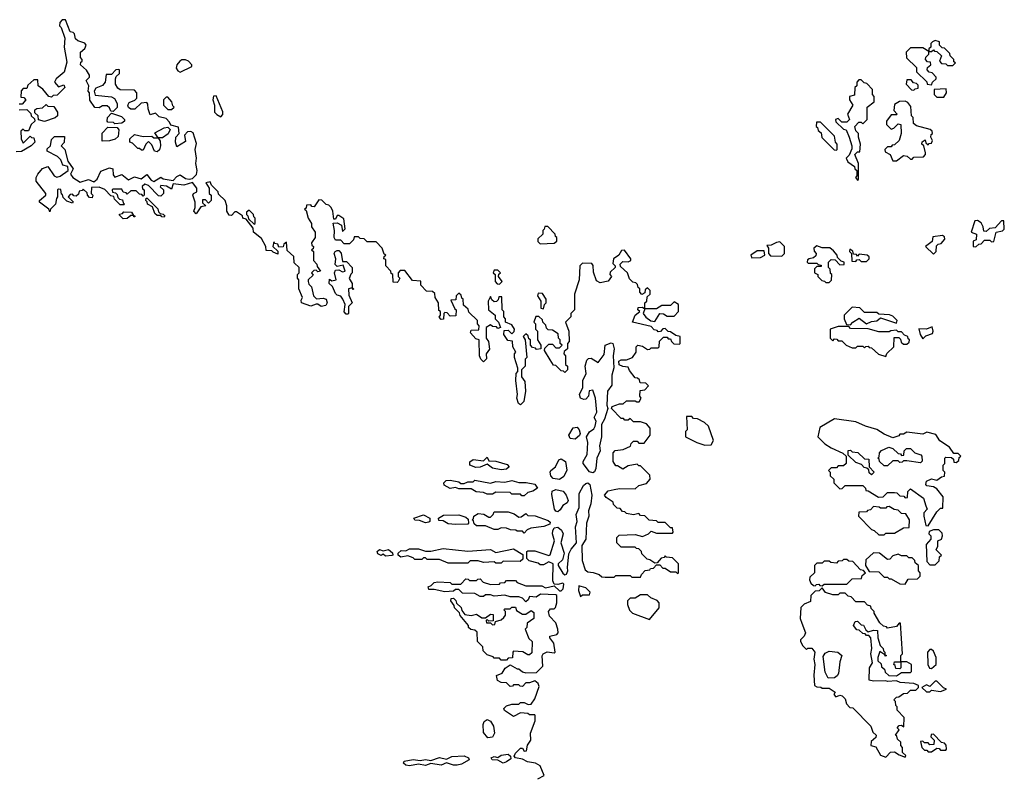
# Model space of a CAD drawing. Extents: x 2789571 to 2951634, y 860514 to 1033803.
# Tile 38 of 102: x 2858405 to 2863987, y 979620 to 983920. Entities that reach past the tile are written whole.
import ezdxf

# ---------------------------------------------------------------- set-up
doc = ezdxf.new("R2010")
doc.units = 0

msp = doc.modelspace()

# ---------------------------------------------------------------- linework, layer by layer
at = {"layer": '0CON05XD'}
for points in [[(2859376.1, 983286.1), (2859356.4, 983283.6), (2859340, 983265), (2859345, 983230), (2859295, 983200), (2859287.5, 983225), (2859290, 983255), (2859310, 983275), (2859305, 983310), (2859261.7, 983321.7), (2859255, 983340), (2859235, 983360), (2859195, 983370), (2859175, 983390), (2859145, 983380), (2859132.5, 983415), (2859131.7, 983441.7), (2859125, 983450), (2859093, 983447), (2859057, 983413), (2859035, 983412.5), (2859021.7, 983421.7), (2859017.5, 983435), (2859025, 983450), (2859057, 983463), (2859070, 983475), (2859070, 983505), (2859055, 983520), (2858975, 983522.5), (2858961.7, 983531.7), (2858947.5, 983555), (2858947.5, 983585), (2858951.7, 983598.3), (2858970, 983615), (2858970, 983635), (2858965, 983637.5), (2858950, 983635), (2858925, 983610), (2858895, 983610), (2858890, 983565), (2858873.6, 983546.4), (2858837.5, 983532.5), (2858827.5, 983515), (2858833, 983493), (2858925, 983482.5), (2858943, 983473), (2858957.5, 983445), (2858958.3, 983421.7), (2858935, 983400), (2858921.7, 983401.7), (2858915, 983420), (2858901.7, 983431.7), (2858875, 983432.5), (2858855, 983420), (2858831.7, 983421.7), (2858803, 983463), (2858800, 983505), (2858792.5, 983515), (2858797.5, 983545), (2858782.5, 983575), (2858800, 983595), (2858800, 983605), (2858783, 983633), (2858750, 983665), (2858751.7, 983678.3), (2858760, 983685), (2858760, 983695), (2858750, 983705), (2858750, 983735), (2858775, 983757.5), (2858782.5, 983775), (2858775, 983787.5), (2858735, 983800), (2858721.7, 983811.7), (2858715, 983840), (2858708.3, 983848.3), (2858691.7, 983851.7), (2858665, 983920), (2858645, 983920), (2858632.5, 983905), (2858630, 983885), (2858640, 983875), (2858660, 983815), (2858657.5, 983765), (2858671.7, 983678.3), (2858657, 983623), (2858612.5, 983585), (2858602.5, 983565), (2858625, 983540), (2858655, 983550), (2858660, 983535), (2858618.3, 983491.7), (2858595, 983490), (2858585, 983480), (2858570, 983485), (2858552.5, 983505), (2858536.4, 983526.4), (2858510, 983545), (2858508.3, 983578.3), (2858485, 983580), (2858451.7, 983548.3), (2858445, 983530), (2858425, 983530), (2858413, 983517), (2858411.7, 983481.7), (2858428.3, 983478.3), (2858440, 983465), (2858418.3, 983441.7), (2858401.7, 983441.7)], [(2863695, 983660), (2863710, 983675), (2863701.7, 983681.7), (2863700, 983695), (2863680, 983715), (2863678.3, 983728.3), (2863648.3, 983758.3), (2863635, 983760), (2863620, 983775), (2863620, 983795), (2863595, 983802.5), (2863580, 983795), (2863570, 983785), (2863570, 983765), (2863560, 983755), (2863560, 983740), (2863575, 983740), (2863585, 983750), (2863591.7, 983741.7), (2863605, 983740), (2863630, 983715), (2863620, 983685), (2863631.7, 983671.7), (2863655, 983670), (2863665, 983660), (2863695, 983660)], [(2863575, 983550), (2863580, 983565), (2863600, 983585), (2863600, 983595), (2863578.3, 983618.3), (2863561.7, 983621.7), (2863550, 983635), (2863551.7, 983648.3), (2863570, 983665), (2863568.3, 983678.3), (2863551.7, 983681.7), (2863540, 983695), (2863541.7, 983708.3), (2863560, 983725), (2863560, 983740), (2863525, 983760), (2863455, 983760), (2863430, 983735), (2863433, 983703), (2863488.3, 983648.3), (2863490, 983625), (2863548.3, 983568.3), (2863550, 983555), (2863575, 983550)], [(2859315, 983623.3), (2859380, 983655), (2859380, 983665), (2859362.5, 983685), (2859345, 983693.3), (2859325, 983693.3), (2859312.5, 983685), (2859296.7, 983663.3), (2859292.5, 983645), (2859300.7, 983630.7), (2859315, 983623.3)], [(2863155, 983010), (2863160, 983015), (2863160, 983105), (2863140, 983155), (2863155, 983170), (2863168.3, 983171.7), (2863172.5, 983215), (2863160, 983255), (2863160, 983275), (2863145, 983290), (2863140, 983315), (2863161.7, 983338.3), (2863175, 983340), (2863185, 983330), (2863210, 983355), (2863210, 983425), (2863250, 983455), (2863250, 983485), (2863240, 983495), (2863240, 983525), (2863208.3, 983558.3), (2863191.7, 983561.7), (2863175, 983580), (2863161.7, 983578.3), (2863150, 983565), (2863150, 983545), (2863140, 983535), (2863138.3, 983491.7), (2863110, 983485), (2863110, 983465), (2863127.5, 983435), (2863097.5, 983385), (2863110, 983355), (2863095, 983340), (2863065, 983340), (2863045, 983360), (2863030, 983355), (2863031.7, 983341.7), (2863075, 983300), (2863090, 983295), (2863106.7, 983255), (2863122.5, 983205), (2863121.7, 983188.3), (2863108.3, 983151.7), (2863090, 983135), (2863100, 983115), (2863138.3, 983088.3), (2863140, 983075), (2863150, 983065), (2863150, 983035), (2863142.5, 983025), (2863155, 983010)], [(2863475, 983520), (2863481.7, 983528.3), (2863498.3, 983531.7), (2863498.3, 983548.3), (2863488.3, 983558.3), (2863471.7, 983561.7), (2863458.3, 983578.3), (2863435, 983580), (2863430, 983555), (2863461.7, 983521.7), (2863475, 983520)], [(2863645, 983480), (2863660, 983505), (2863658.3, 983528.3), (2863590, 983525), (2863590, 983495), (2863605, 983480), (2863645, 983480)], [(2858545, 983343.3), (2858511.7, 983351.7), (2858510, 983375), (2858491.7, 983391.7), (2858491.7, 983408.3), (2858503, 983417), (2858535, 983420), (2858555, 983440), (2858565, 983430), (2858598.3, 983428.3), (2858620, 983395), (2858620, 983375), (2858607, 983363), (2858545, 983343.3)], [(2859265, 983410), (2859280, 983425), (2859272.5, 983432.5), (2859267.5, 983455), (2859245, 983480), (2859235, 983480), (2859220, 983465), (2859220, 983435), (2859245, 983410), (2859265, 983410)], [(2859545, 983370), (2859557, 983383), (2859557, 983397), (2859518.3, 983488.3), (2859503, 983487), (2859500, 983465), (2859510, 983435), (2859510, 983395), (2859521.7, 983381.7), (2859545, 983370)], [(2863375, 983120), (2863415, 983150), (2863437, 983147), (2863455, 983130), (2863465, 983130), (2863475, 983140), (2863528.3, 983141.7), (2863540, 983155), (2863540, 983165), (2863530, 983205), (2863520, 983215), (2863521.7, 983228.3), (2863538.3, 983238.3), (2863541.7, 983221.7), (2863555, 983210), (2863561.7, 983218.3), (2863575, 983220), (2863580, 983235), (2863570, 983255), (2863571.7, 983268.3), (2863580, 983275), (2863578.3, 983288.3), (2863567, 983297), (2863488.3, 983318.3), (2863471.7, 983331.7), (2863470, 983365), (2863460, 983375), (2863457, 983427), (2863440, 983450), (2863425, 983457.5), (2863393.6, 983456.4), (2863365, 983440), (2863360, 983405), (2863380, 983385), (2863375, 983380), (2863345, 983380), (2863320, 983345), (2863320, 983325), (2863345, 983300), (2863360, 983305), (2863385, 983330), (2863400, 983325), (2863402.5, 983275), (2863390, 983235), (2863365, 983210), (2863351.7, 983208.3), (2863345, 983200), (2863325, 983200), (2863310, 983185), (2863311.7, 983171.7), (2863340, 983155), (2863355, 983120), (2863375, 983120)], [(2858401.7, 983408.3), (2858445, 983410), (2858468.3, 983388.3), (2858470, 983375), (2858488.3, 983358.3), (2858490, 983345), (2858470, 983325), (2858455, 983290), (2858435, 983290), (2858425, 983300), (2858411.7, 983288.3), (2858412.5, 983245), (2858425, 983220), (2858465, 983260), (2858471.7, 983251.7), (2858485, 983250), (2858490, 983225), (2858470, 983205), (2858415, 983172.5), (2858385, 983170)], [(2858945, 983330), (2858937, 983337), (2858905, 983340), (2858900, 983345), (2858902.5, 983365), (2858925, 983390), (2858981.7, 983371.7), (2859000, 983355), (2859000, 983345), (2858985, 983332.5), (2858945, 983330)], [(2863035, 983180), (2863040, 983185), (2863040, 983215), (2863030, 983225), (2863025, 983260), (2862945, 983340), (2862921.7, 983338.3), (2862920, 983315), (2862928.3, 983308.3), (2862931.7, 983291.7), (2862948.3, 983278.3), (2862951.7, 983251.7), (2863021.7, 983181.7), (2863035, 983180)], [(2861411.7, 981991.7), (2861380, 982045), (2861381.7, 982058.3), (2861405, 982080), (2861425, 982080), (2861445, 982060), (2861465, 982060), (2861480, 982075), (2861470, 982085), (2861470, 982105), (2861460, 982115), (2861458.3, 982138.3), (2861425, 982160), (2861401.7, 982161.7), (2861391.7, 982171.7), (2861388.3, 982188.3), (2861370, 982205), (2861368.3, 982218.3), (2861348.3, 982238.3), (2861331.7, 982238.3), (2861320, 982205), (2861330, 982195), (2861330, 982165), (2861340, 982155), (2861340, 982105), (2861360, 982075), (2861360, 982055), (2861335, 982050), (2861328.3, 982058.3), (2861311.7, 982061.7), (2861300, 982075), (2861300, 982105), (2861291.7, 982111.7), (2861288.3, 982128.3), (2861275, 982140), (2861260, 982125), (2861270, 982105), (2861280, 982005), (2861270, 981995), (2861270, 981955), (2861250, 981935), (2861250, 981895), (2861269.3, 981869.3), (2861273.3, 981815), (2861262.5, 981755), (2861245, 981737.5), (2861232.5, 981745), (2861222.5, 981775), (2861227.5, 981795), (2861217.5, 981875), (2861220, 981915), (2861230, 981925), (2861230, 981945), (2861210, 982005), (2861210, 982025), (2861217.5, 982035), (2861200, 982065), (2861198.3, 982098.3), (2861171.7, 982101.7), (2861150, 982135), (2861151.7, 982158.3), (2861175, 982160), (2861195, 982140), (2861208.3, 982151.7), (2861210, 982165), (2861195, 982190), (2861160, 982205), (2861160, 982225), (2861150, 982235), (2861150, 982265), (2861140, 982275), (2861138.3, 982348.3), (2861121.7, 982348.3), (2861118.3, 982331.7), (2861108.3, 982321.7), (2861095, 982320), (2861081.7, 982331.7), (2861075, 982350), (2861060, 982325), (2861062.5, 982275), (2861100, 982245), (2861100, 982225), (2861120, 982205), (2861130, 982175), (2861115, 982170), (2861108.3, 982178.3), (2861085, 982180), (2861075, 982190), (2861050, 982175), (2861050, 982115), (2861062.5, 982095), (2861067.5, 982052.5), (2861050, 982025), (2861051.7, 981998.3), (2861035, 981980), (2861020, 981995), (2861012.5, 982015), (2861010, 982105), (2860991.7, 982111.7), (2860960, 982145), (2860965, 982160), (2861008.3, 982161.7), (2861010, 982185), (2861000, 982195), (2861000, 982215), (2860951.7, 982261.7), (2860948.3, 982278.3), (2860921.7, 982301.7), (2860920, 982335), (2860911.7, 982341.7), (2860908.3, 982358.3), (2860895, 982370), (2860880, 982355), (2860878.3, 982331.7), (2860850, 982330), (2860871.7, 982281.7), (2860880, 982275), (2860878.3, 982241.7), (2860845, 982240), (2860828.3, 982258.3), (2860815, 982260), (2860810, 982255), (2860808.3, 982221.7), (2860795, 982220), (2860783, 982233), (2860790, 982245), (2860790, 982265), (2860781.7, 982271.7), (2860780, 982315), (2860760, 982345), (2860758.3, 982368.3), (2860745, 982380), (2860711.7, 982381.7), (2860680, 982415), (2860678.3, 982438.3), (2860631.7, 982441.7), (2860588.3, 982498.3), (2860561.7, 982498.3), (2860550, 982485), (2860550, 982465), (2860560, 982455), (2860550, 982435), (2860545, 982430), (2860521.7, 982431.7), (2860520, 982475), (2860511.7, 982481.7), (2860510, 982495), (2860480, 982525), (2860480, 982560), (2860470, 982565), (2860471.7, 982578.3), (2860480, 982585), (2860471.7, 982591.7), (2860460, 982625), (2860425, 982660), (2860375, 982660), (2860358.3, 982678.3), (2860335, 982680), (2860325, 982690), (2860301.7, 982688.3), (2860298.3, 982671.7), (2860275, 982650), (2860245, 982650), (2860225, 982670), (2860195, 982670), (2860187.5, 982685), (2860190, 982725), (2860183, 982767), (2860205, 982767.5), (2860230, 982755), (2860235, 982720), (2860250, 982735), (2860241.7, 982791.7), (2860215, 982810), (2860205, 982810), (2860195, 982790), (2860185, 982790), (2860180, 982835), (2860170, 982855), (2860158.3, 982868.3), (2860141.7, 982871.7), (2860117, 982897), (2860101.7, 982898.3), (2860075, 982860), (2860061.7, 982861.7), (2860055, 982870), (2860031.7, 982868.3), (2860028.3, 982851.7), (2860020, 982845), (2860028.3, 982838.3), (2860040, 982795), (2860060, 982765), (2860060, 982745), (2860080, 982715), (2860080, 982685), (2860060, 982655), (2860061.7, 982641.7), (2860070, 982635), (2860068.3, 982621.7), (2860060, 982615), (2860070, 982605), (2860070, 982555), (2860090, 982535), (2860091.7, 982521.7), (2860110, 982495), (2860095, 982490), (2860085, 982500), (2860071.7, 982498.3), (2860060, 982485), (2860068.3, 982471.7), (2860040, 982445), (2860040, 982435), (2860045, 982420), (2860060, 982405), (2860070, 982355), (2860088.3, 982338.3), (2860125, 982341.2), (2860142.5, 982335), (2860148.8, 982315), (2860140, 982300), (2860115, 982293.8), (2860095, 982307.5), (2860085, 982307.5), (2860055, 982296.2), (2860002.5, 982315), (2860000.7, 982329.3), (2860007.5, 982345), (2859987.5, 982395), (2859987.5, 982445), (2859980, 982455), (2859980, 982475), (2859990, 982485), (2859990, 982515), (2859961.7, 982541.7), (2859958.3, 982578.3), (2859921.7, 982611.7), (2859918.3, 982658.3), (2859901.7, 982648.3), (2859898.3, 982631.7), (2859875, 982630), (2859868.3, 982648.3), (2859851.7, 982651.7), (2859845, 982660), (2859840, 982635), (2859868.3, 982608.3), (2859868.3, 982591.7), (2859841.7, 982601.7), (2859835, 982610), (2859801.7, 982611.7), (2859800, 982635), (2859775, 982680), (2859730, 982715), (2859728.3, 982738.3), (2859688.3, 982788.3), (2859670, 982795), (2859668.3, 982808.3), (2859635, 982830), (2859625, 982830), (2859605, 982810), (2859591.7, 982811.7), (2859580, 982835), (2859580, 982865), (2859570, 982895), (2859531.7, 982931.7), (2859530, 982945), (2859491.7, 982981.7), (2859485, 983000), (2859460, 982995), (2859480, 982965), (2859480, 982935), (2859490, 982925), (2859490, 982895), (2859475, 982880), (2859458.3, 982898.3), (2859441.7, 982898.3), (2859441.7, 982881.7), (2859460, 982865), (2859431.7, 982858.3), (2859405, 982820), (2859392.5, 982835), (2859400, 982855), (2859400, 982885), (2859387.5, 982925), (2859390, 982935), (2859410, 982945), (2859410, 982965), (2859385, 982997.5), (2859335, 982982.5), (2859275, 982990), (2859265, 982960), (2859237, 982977), (2859205, 982980), (2859201.7, 982971.7), (2859220, 982955), (2859220, 982935), (2859205, 982920), (2859191.7, 982921.7), (2859135, 982980), (2859115, 982987.5), (2859100, 982975), (2859101.7, 982961.7), (2859110, 982955), (2859110, 982925), (2859105, 982920), (2859098.3, 982928.3), (2859085, 982930), (2859065, 982950), (2859035, 982950), (2859015, 982930), (2859008.3, 982938.3), (2858991.7, 982941.7), (2858985, 982960), (2858935, 982960), (2858930, 982955), (2858931.7, 982941.7), (2858948.3, 982938.3), (2858958.3, 982928.3), (2858961.7, 982911.7), (2858971.7, 982901.7), (2858988.3, 982898.3), (2858991.7, 982881.7), (2859000, 982875), (2858995, 982870), (2858975, 982870), (2858941.7, 982901.7), (2858938.3, 982918.3), (2858921.7, 982921.7), (2858888.3, 982958.3), (2858855, 982970), (2858811.7, 982968.3), (2858810, 982935), (2858820, 982925), (2858815, 982910), (2858801.7, 982911.7), (2858790, 982925), (2858788.3, 982938.3), (2858765, 982960), (2858758.3, 982951.7), (2858741.7, 982948.3), (2858738.3, 982931.7), (2858725, 982920), (2858711.7, 982921.7), (2858705, 982930), (2858691.7, 982928.3), (2858680, 982915), (2858708.3, 982888.3), (2858705, 982880), (2858671.7, 982891.7), (2858651.7, 982911.7), (2858648.3, 982928.3), (2858641.7, 982931.7), (2858638.3, 982958.3), (2858625, 982960), (2858620, 982955), (2858620, 982915), (2858613, 982907), (2858607.5, 982875), (2858580, 982845), (2858575, 982830), (2858570, 982845), (2858517.5, 982885), (2858517.5, 982895), (2858552.5, 982925), (2858552.5, 982935), (2858497.5, 983005), (2858497.5, 983025), (2858507.5, 983045), (2858533.6, 983076.4), (2858565, 983087.5), (2858600, 983035), (2858615, 983026.7), (2858635, 983033.8), (2858680, 983065), (2858678.3, 983088.3), (2858650, 983095), (2858637.5, 983125), (2858620, 983145), (2858560, 983175), (2858561.7, 983188.3), (2858580, 983205), (2858585, 983240), (2858603, 983257), (2858658.3, 983258.3), (2858657, 983223), (2858640, 983205), (2858660, 983185), (2858678.3, 983118.3), (2858707.5, 983075), (2858692.5, 983045), (2858706.7, 983025), (2858748.3, 982998.3), (2858795, 983013.3), (2858825, 983000), (2858845, 983016.7), (2858865, 983061.2), (2858915, 983080), (2858932.5, 983075), (2858935, 983040), (2858945, 983026.7), (2858985, 983042.5), (2859021.7, 983011.7), (2859055, 983030), (2859093, 983017), (2859125, 983043.3), (2859150.8, 983010.8), (2859165, 983002.5), (2859205, 983026.7), (2859218.8, 983018.8), (2859275, 983007.5), (2859295, 983031.2), (2859315, 983040), (2859345, 983020), (2859365, 983016.7), (2859385, 983020), (2859407.5, 983042.5), (2859412, 983065), (2859402.9, 983105), (2859406.7, 983135), (2859400, 983185), (2859407.7, 983217.7), (2859387.7, 983277.7), (2859376.1, 983286.1)], [(2858871.7, 983231.7), (2858873, 983277), (2858905, 983310), (2858958.3, 983308.3), (2858967.5, 983295), (2858962.5, 983257.5), (2858947, 983243), (2858915, 983233.3), (2858871.7, 983231.7)], [(2859185, 983170), (2859170, 983175), (2859155, 983210), (2859135, 983230), (2859120, 983215), (2859105, 983180), (2859095, 983180), (2859085, 983190), (2859075, 983190), (2859045, 983220), (2859030, 983225), (2859030, 983245), (2859055, 983270), (2859105, 983257.5), (2859155, 983260), (2859165, 983250), (2859190, 983250), (2859171.7, 983278.3), (2859225, 983307.5), (2859245, 983310), (2859257.5, 983297.5), (2859246.4, 983273.6), (2859215, 983250), (2859190, 983250), (2859201.7, 983231.7), (2859202.5, 983205), (2859197, 983183), (2859185, 983170)], [(2859225, 982800), (2859211.7, 982801.7), (2859205, 982810), (2859185, 982810), (2859171.7, 982821.7), (2859158.3, 982858.3), (2859130, 982875), (2859128.3, 982888.3), (2859120, 982895), (2859121.7, 982908.3), (2859128.3, 982908.3), (2859188.3, 982848.3), (2859191.7, 982831.7), (2859201.7, 982821.7), (2859218.3, 982818.3), (2859228.3, 982808.3), (2859225, 982800)], [(2858991.7, 982791.7), (2858971.7, 982811.7), (2858971.7, 982818.3), (2858988.3, 982821.7), (2858995, 982830), (2859038.3, 982828.3), (2859050, 982810), (2859058.3, 982808.3), (2859058.3, 982801.7), (2859051.7, 982801.7), (2859050, 982810), (2859035, 982810), (2859015, 982792.5), (2858991.7, 982791.7)], [(2859735, 982760), (2859740, 982765), (2859740, 982795), (2859731.7, 982801.7), (2859730, 982815), (2859705, 982840), (2859691.7, 982828.3), (2859690, 982815), (2859698.3, 982808.3), (2859701.7, 982791.7), (2859735, 982760)], [(2863825, 982632.5), (2863841.7, 982648.3), (2863855, 982650), (2863875, 982670), (2863905, 982670), (2863915, 982660), (2863928.3, 982661.7), (2863940, 982715), (2863977, 982723), (2863987, 982733), (2863985, 982780), (2863970.7, 982779.3), (2863935, 982740), (2863903, 982737), (2863885, 982720), (2863871.7, 982721.7), (2863867.5, 982745), (2863855, 982767.5), (2863835, 982782.5), (2863820, 982780), (2863800, 982715), (2863830, 982705), (2863828.3, 982671.7), (2863810, 982665), (2863810, 982635), (2863825, 982632.5)], [(2861355, 982650), (2861435, 982652.5), (2861450, 982665), (2861450, 982685), (2861441.7, 982691.7), (2861440, 982705), (2861398.3, 982748.3), (2861381.7, 982748.3), (2861378.3, 982731.7), (2861370, 982725), (2861370, 982705), (2861341.7, 982678.3), (2861341.7, 982661.7), (2861355, 982650)], [(2862725, 982580), (2862740, 982595), (2862740, 982635), (2862715, 982660), (2862695, 982657.5), (2862665, 982642.5), (2862640, 982640), (2862650, 982625), (2862650, 982595), (2862661.7, 982581.7), (2862725, 982580)], [(2863585, 982590), (2863600, 982605), (2863601.7, 982638.3), (2863611.7, 982648.3), (2863628.3, 982651.7), (2863650, 982675), (2863648.3, 982688.3), (2863637, 982697), (2863581.7, 982688.3), (2863578.3, 982661.7), (2863540, 982635), (2863585, 982590)], [(2860265, 982250), (2860255, 982250), (2860243.6, 982263.6), (2860250, 982305), (2860236.7, 982335), (2860225, 982352.5), (2860205, 982357.5), (2860195, 982367.5), (2860178.3, 982408.3), (2860160, 982425), (2860161.7, 982448.3), (2860175, 982440), (2860200, 982445), (2860190, 982485), (2860195, 982500), (2860215, 982502.5), (2860235, 982490), (2860250, 982495), (2860238.3, 982528.3), (2860205, 982520), (2860193, 982533), (2860197.5, 982565), (2860187.5, 982595), (2860193.3, 982606.7), (2860205, 982612.5), (2860215, 982612.5), (2860227, 982597), (2860235, 982550), (2860258.3, 982548.3), (2860290, 982515), (2860290, 982485), (2860281.7, 982478.3), (2860272.5, 982452.5), (2860290, 982425), (2860290, 982400), (2860300, 982395), (2860295, 982390), (2860290, 982400), (2860270, 982395), (2860271.7, 982358.3), (2860290, 982315), (2860270, 982295), (2860270, 982255), (2860265, 982250)], [(2861350.7, 980140.7), (2861345, 980157.5), (2861325, 980172.5), (2861295, 980160), (2861275, 980160), (2861255, 980140), (2861241.7, 980141.7), (2861235, 980150), (2861205, 980150), (2861198.3, 980141.7), (2861185, 980140), (2861165, 980160), (2861135, 980162.5), (2861113.6, 980173.6), (2861108.3, 980201.7), (2861140, 980215), (2861157, 980243), (2861185, 980262.5), (2861225, 980240), (2861235, 980240), (2861255, 980222.5), (2861275, 980217.5), (2861335, 980220), (2861370, 980255), (2861366.4, 980313.6), (2861372.5, 980325), (2861395, 980336.2), (2861435, 980330), (2861440, 980335), (2861433.3, 980385), (2861410, 980415), (2861410, 980425), (2861450, 980435), (2861457.5, 980445), (2861456.2, 980465), (2861445, 980500), (2861409.3, 980539.3), (2861402.5, 980565), (2861415, 980580), (2861435, 980580), (2861441.7, 980588.3), (2861450, 980615), (2861450, 980655), (2861445, 980660), (2861357, 980663), (2861333, 980647), (2861295, 980650), (2861288.3, 980631.7), (2861275, 980620), (2861255, 980640), (2861235, 980647.5), (2861185, 980647.5), (2861155, 980657.5), (2861095, 980652.5), (2861075, 980660), (2861045, 980660), (2861035, 980650), (2861015, 980650), (2860985, 980667.5), (2860915, 980670), (2860895, 980690), (2860875, 980690), (2860865, 980680), (2860815, 980677.5), (2860755, 980690), (2860725, 980690), (2860720, 980705), (2860738.3, 980711.7), (2860755, 980730), (2860775, 980732.5), (2860845, 980730), (2860855, 980720), (2860905, 980720), (2860935, 980750), (2860948.3, 980748.3), (2860955, 980740), (2860995, 980740), (2861001.7, 980748.3), (2861015, 980750), (2861031.7, 980731.7), (2861075, 980717.5), (2861125, 980720), (2861131.7, 980728.3), (2861155, 980730), (2861165, 980740), (2861215, 980740), (2861225, 980730), (2861275, 980710), (2861365, 980710), (2861385, 980700), (2861435, 980710), (2861465, 980682.5), (2861475, 980682.5), (2861485.7, 980694.3), (2861489.3, 980719.3), (2861485, 980726.7), (2861455, 980717.5), (2861435, 980720), (2861428.3, 980738.3), (2861430, 980835), (2861405, 980847.5), (2861375, 980830), (2861355, 980830), (2861345, 980840), (2861293, 980853), (2861280, 980865), (2861280, 980905), (2861285, 980910), (2861325, 980910), (2861405, 980882.5), (2861413, 980887), (2861437.5, 980965), (2861425.8, 981005), (2861427.7, 981022.3), (2861435, 981040), (2861455, 981042.5), (2861475.8, 981025.8), (2861486.7, 981005), (2861472.5, 980955), (2861491.2, 980895), (2861482, 980858), (2861457.5, 980835), (2861457.5, 980825), (2861485, 980782.5), (2861495, 980772.5), (2861505, 980777.5), (2861513.3, 980795), (2861510, 980815), (2861518.3, 980891.7), (2861530.8, 980919.2), (2861562.5, 980955), (2861556, 981045), (2861566.2, 981075), (2861560, 981115), (2861575.9, 981154.1), (2861576.7, 981235), (2861601.2, 981278.8), (2861615, 981291.2), (2861625, 981293.8), (2861638, 981285), (2861648.8, 981225), (2861643.8, 981175), (2861630, 981135), (2861631.2, 981105), (2861618.8, 981065), (2861613.8, 980975), (2861591.2, 980938.8), (2861593.8, 980853.8), (2861611.7, 980801.7), (2861625, 980790), (2861657, 980787), (2861690, 980775), (2861705, 980762.5), (2861725, 980760), (2861775, 980760), (2861785, 980770), (2861865, 980770), (2861875, 980760), (2861925, 980760), (2861930, 980775), (2861951.7, 980798.3), (2861978.3, 980801.7), (2861981.7, 980808.3), (2861998.3, 980811.7), (2862015, 980830), (2862035, 980830), (2862051.7, 980811.7), (2862065, 980810), (2862095, 980790), (2862125, 980790), (2862135, 980780), (2862140, 980785), (2862140, 980835), (2862105, 980870), (2862072.5, 980872.5), (2862065, 980880), (2862058.3, 980871.7), (2862041.7, 980868.3), (2862018.3, 980841.7), (2862005, 980840), (2861978.3, 980858.3), (2861961.7, 980861.7), (2861931.7, 980891.7), (2861930, 980905), (2861915, 980920), (2861901.7, 980921.7), (2861895, 980930), (2861815, 980930), (2861790, 980955), (2861790, 980985), (2861803, 980997), (2861895, 981002.5), (2861935, 980990), (2861970, 981005), (2861985, 981020), (2862015, 981010), (2862105, 981010), (2862110, 981015), (2862105, 981040), (2862095, 981040), (2862065, 981070), (2862025, 981070), (2862015, 981080), (2861973, 981083), (2861948.3, 981108.3), (2861925, 981110), (2861915, 981120), (2861885, 981112.5), (2861845, 981120), (2861835, 981130), (2861821.7, 981131.7), (2861808.3, 981148.3), (2861791.7, 981151.7), (2861771.7, 981171.7), (2861770, 981185), (2861730.7, 981210.7), (2861720, 981225), (2861741.7, 981248.3), (2861775, 981257.5), (2861805, 981262.5), (2861895, 981260), (2861915, 981280), (2861958.3, 981291.7), (2861980, 981315), (2861978.3, 981338.3), (2861925, 981390), (2861915, 981390), (2861905, 981400), (2861855, 981390), (2861825, 981372.5), (2861795, 981390), (2861785, 981390), (2861770, 981415), (2861770, 981465), (2861781.7, 981478.3), (2861827, 981483), (2861868.3, 981501.7), (2861871.7, 981518.3), (2861885, 981530), (2861905, 981530), (2861915, 981520), (2861945, 981520), (2861980, 981565), (2861980, 981605), (2861958.3, 981628.3), (2861925, 981640), (2861885, 981640), (2861865, 981660), (2861855, 981650), (2861835, 981650), (2861828.3, 981658.3), (2861815, 981660), (2861760, 981715), (2861763, 981727), (2861805, 981742.5), (2861827, 981743), (2861845, 981760), (2861895, 981760), (2861903, 981753), (2861917, 981753), (2861927.5, 981775), (2861920, 981785), (2861921.7, 981818.3), (2861948.3, 981821.7), (2861970, 981845), (2861955, 981860), (2861921.7, 981861.7), (2861918.3, 981878.3), (2861908.3, 981888.3), (2861895, 981890), (2861861.7, 981931.7), (2861855, 981950), (2861823.6, 981953.6), (2861803.3, 981963.3), (2861802.5, 981985), (2861815, 981992.5), (2861845, 981992.5), (2861880, 982005), (2861900, 982035), (2861900, 982065), (2861910, 982075), (2861935, 982070), (2861965, 982050), (2861978.3, 982051.7), (2861985, 982060), (2862025, 982060), (2862030, 982065), (2862031.7, 982098.3), (2862055, 982120), (2862075, 982120), (2862081.7, 982111.7), (2862095, 982110), (2862100, 982095), (2862113, 982083), (2862145, 982080), (2862150, 982085), (2862150, 982125), (2862125, 982130), (2862095, 982150), (2862081.7, 982151.7), (2862065, 982170), (2862051.7, 982168.3), (2862038.3, 982151.7), (2862025, 982150), (2862018.3, 982158.3), (2862001.7, 982161.7), (2861985, 982180), (2861880, 982205), (2861894.2, 982245.8), (2861920, 982265), (2861910, 982275), (2861911.7, 982288.3), (2861935, 982290), (2861950, 982280), (2861950, 982315), (2861960, 982325), (2861961.7, 982348.3), (2861980, 982365), (2861980, 982385), (2861965, 982400), (2861951.7, 982388.3), (2861948.3, 982371.7), (2861931.7, 982361.7), (2861920, 982375), (2861920, 982395), (2861911.7, 982401.7), (2861908.3, 982418.3), (2861898.3, 982428.3), (2861881.7, 982431.7), (2861861.7, 982451.7), (2861850, 982485), (2861811.7, 982521.7), (2861810, 982535), (2861825, 982550), (2861855, 982547.5), (2861870, 982555), (2861870, 982565), (2861833, 982613), (2861817.5, 982612.5), (2861802.5, 982585), (2861771.2, 982565), (2861768.3, 982538.3), (2861780, 982525), (2861780, 982515), (2861751.7, 982488.3), (2861750, 982475), (2861760, 982465), (2861741.7, 982438.3), (2861695, 982427.5), (2861675, 982440), (2861658.3, 982488.3), (2861657, 982527), (2861648.3, 982538.3), (2861595, 982540), (2861580, 982525), (2861577.5, 982445), (2861550, 982365), (2861550, 982275), (2861530, 982255), (2861530, 982235), (2861500, 982205), (2861517.5, 982155), (2861520, 982095), (2861510, 982085), (2861510, 982055), (2861491.7, 982038.3), (2861490, 982025), (2861500, 982015), (2861500, 981965), (2861510, 981955), (2861510, 981935), (2861495, 981920), (2861488.3, 981928.3), (2861475, 981930), (2861445, 981960), (2861431.7, 981961.7), (2861411.7, 981991.7)], [(2862555, 982570), (2862605, 982572.5), (2862630, 982585), (2862625, 982610), (2862585, 982610), (2862550, 982585), (2862555, 982570)], [(2862995, 982430), (2863007, 982443), (2863010, 982475), (2863001.7, 982481.7), (2863000, 982505), (2862990, 982515), (2862990, 982545), (2863005, 982560), (2863028.3, 982558.3), (2863055, 982530), (2863078.3, 982531.7), (2863080, 982545), (2863061.7, 982551.7), (2863041.7, 982571.7), (2863040, 982585), (2863019.3, 982609.3), (2862997, 982627), (2862955, 982627.5), (2862925, 982637.5), (2862907.5, 982625), (2862908.3, 982608.3), (2862920, 982595), (2862918.3, 982581.7), (2862905, 982570), (2862880, 982565), (2862871.7, 982558.3), (2862870, 982545), (2862875, 982540), (2862925, 982540), (2862931.7, 982531.7), (2862948.3, 982528.3), (2862948.3, 982521.7), (2862925, 982520), (2862911.7, 982508.3), (2862910, 982485), (2862930, 982475), (2862930, 982465), (2862951.7, 982441.7), (2862968.3, 982438.3), (2862975, 982430), (2862995, 982430)], [(2863205, 982550), (2863220, 982565), (2863220, 982575), (2863210, 982585), (2863165, 982590), (2863155, 982580), (2863148.3, 982588.3), (2863131.7, 982591.7), (2863128.3, 982608.3), (2863111.7, 982618.3), (2863110, 982605), (2863120, 982595), (2863121.7, 982551.7), (2863145, 982550), (2863151.7, 982558.3), (2863165, 982560), (2863175, 982550), (2863205, 982550)], [(2861125, 982420), (2861140, 982435), (2861120, 982465), (2861121.7, 982478.3), (2861130, 982485), (2861115, 982500), (2861095, 982500), (2861090, 982485), (2861100, 982475), (2861100, 982435), (2861111.7, 982421.7), (2861125, 982420)], [(2861375, 982280), (2861380, 982305), (2861390, 982315), (2861390, 982335), (2861368.3, 982368.3), (2861345, 982370), (2861340, 982355), (2861360, 982325), (2861360, 982285), (2861375, 982280)], [(2862005, 982210), (2862035, 982253.8), (2862055, 982253.3), (2862075, 982240), (2862115, 982240), (2862140, 982265), (2862140, 982305), (2862115, 982320), (2862095, 982300), (2862045, 982300), (2862015, 982280), (2861950, 982280), (2861940, 982255), (2861953.9, 982233.9), (2861983, 982213), (2862005, 982210)], [(2863115, 982190), (2863127.5, 982205), (2863165, 982227.5), (2863205, 982196.7), (2863235, 982210), (2863265, 982212.5), (2863285, 982230), (2863375, 982200), (2863380, 982215), (2863355, 982240), (2863337, 982247), (2863275, 982250), (2863265, 982260), (2863195, 982260), (2863167.5, 982287.5), (2863125, 982290), (2863080, 982245), (2863080, 982225), (2863091.7, 982191.7), (2863115, 982190)], [(2863315, 982010), (2863321.7, 982028.3), (2863360, 982065), (2863361.7, 982118.3), (2863388.3, 982118.3), (2863398.3, 982108.3), (2863401.7, 982091.7), (2863415, 982080), (2863435, 982080), (2863448.3, 982091.7), (2863450, 982105), (2863441.7, 982111.7), (2863440, 982125), (2863421.7, 982131.7), (2863405, 982150), (2863385, 982150), (2863375, 982160), (2863343, 982157), (2863335, 982150), (2863275, 982150), (2863215, 982167.5), (2863115, 982170), (2863105, 982180), (2863045, 982180), (2863000, 982165), (2863000, 982115), (2863015, 982100), (2863025, 982110), (2863038.3, 982108.3), (2863045, 982100), (2863065, 982100), (2863090, 982075), (2863125, 982060), (2863145, 982060), (2863155, 982070), (2863185, 982070), (2863195, 982060), (2863201.7, 982068.3), (2863215, 982070), (2863221.7, 982061.7), (2863235, 982060), (2863273, 982023), (2863315, 982010)], [(2863525, 982110), (2863543, 982127), (2863579.3, 982140.7), (2863583.3, 982155), (2863578.3, 982178.3), (2863545, 982166.2), (2863501.7, 982168.3), (2863510, 982135), (2863525, 982110)], [(2861655, 981351.2), (2861636.1, 981356.1), (2861600, 981405), (2861600, 981415), (2861621.2, 981455), (2861626.4, 981523.6), (2861617.5, 981555), (2861636.1, 981583.9), (2861659.3, 981600.7), (2861667.5, 981615), (2861672.5, 981645), (2861662.5, 981665), (2861676.2, 981695), (2861670, 981775), (2861655, 981820), (2861633.3, 981816.7), (2861630, 981785), (2861615, 981768.8), (2861603.6, 981766.4), (2861585, 981773.8), (2861578, 981795), (2861597.5, 981835), (2861596.7, 981875), (2861616.4, 981913.6), (2861610, 981955), (2861619.5, 981990.5), (2861630.5, 981999.5), (2861645, 982001.2), (2861685, 981977.5), (2861717.7, 982022.3), (2861723.3, 982075), (2861758.8, 982088.8), (2861767.5, 982085), (2861776, 982055), (2861770, 982015), (2861773.9, 981946.1), (2861762, 981905), (2861761.2, 981848.8), (2861736.7, 981815), (2861733.8, 981735), (2861740, 981715), (2861720, 981655), (2861702.5, 981625), (2861704, 981555), (2861691.2, 981505), (2861696.7, 981475), (2861676.7, 981435), (2861671.2, 981375), (2861663.6, 981356.4), (2861655, 981351.2)], [(2862288.3, 981508.3), (2862325, 981510), (2862337.5, 981535), (2862310, 981615), (2862287, 981637), (2862247, 981657), (2862225, 981660), (2862215, 981670), (2862185, 981670), (2862190, 981595), (2862180, 981585), (2862180, 981555), (2862243, 981523), (2862288.3, 981508.3)], [(2863555, 981050), (2863605, 981130), (2863625, 981150), (2863638.3, 981151.7), (2863640, 981215), (2863605, 981260), (2863585, 981272.5), (2863547.5, 981277.5), (2863542.5, 981285), (2863546.4, 981303.6), (2863575, 981316.7), (2863605, 981310), (2863631.7, 981328.3), (2863648.3, 981331.7), (2863650, 981355), (2863640, 981365), (2863640, 981395), (2863650, 981405), (2863650, 981435), (2863655, 981440), (2863688.3, 981438.3), (2863698.3, 981428.3), (2863701.7, 981411.7), (2863715, 981410), (2863728.3, 981421.7), (2863731.7, 981438.3), (2863740, 981445), (2863725, 981460), (2863701.7, 981461.7), (2863676.4, 981496.4), (2863621.7, 981531.7), (2863599.3, 981569.3), (2863547.5, 981582.5), (2863525, 981570), (2863435, 981582.5), (2863415, 981570), (2863395, 981570), (2863388.3, 981561.7), (2863355, 981550), (2863305, 981570), (2863265, 981597.5), (2863200, 981615), (2863145, 981640), (2863025, 981657.5), (2862941.7, 981608.3), (2862930, 981555), (2862970, 981515), (2863005, 981492.5), (2863072.5, 981462.5), (2863090, 981445), (2863090, 981405), (2863075, 981390), (2863045, 981390), (2863035, 981380), (2863005, 981380), (2862990, 981365), (2863000, 981355), (2863000, 981335), (2863020, 981315), (2863020, 981295), (2863055, 981260), (2863068.3, 981261.7), (2863085, 981280), (2863185, 981280), (2863200, 981265), (2863201.7, 981251.7), (2863215, 981250), (2863273, 981213), (2863300, 981215), (2863325, 981240), (2863365, 981240), (2863377, 981237), (2863395, 981220), (2863418.3, 981218.3), (2863425, 981210), (2863438.3, 981211.7), (2863440, 981245), (2863455, 981260), (2863528.3, 981208.3), (2863542.5, 981165), (2863550, 981145), (2863530, 981125), (2863530, 981105), (2863543, 981053), (2863555, 981050)], [(2861555, 981542.5), (2861526.7, 981546.7), (2861518.8, 981565), (2861543.6, 981606.4), (2861565, 981610), (2861577.5, 981595), (2861583.3, 981575), (2861578, 981562), (2861555, 981542.5)], [(2863325, 981390), (2863305, 981390), (2863280, 981415), (2863278.3, 981428.3), (2863270, 981435), (2863278.3, 981441.7), (2863280, 981465), (2863291.7, 981478.3), (2863333, 981497), (2863355, 981490), (2863385, 981460), (2863398.3, 981458.3), (2863405, 981450), (2863418.3, 981451.7), (2863420, 981475), (2863431.7, 981488.3), (2863455, 981490), (2863480, 981465), (2863513.3, 981453.3), (2863520, 981445), (2863521.7, 981418.3), (2863511.7, 981408.3), (2863435, 981420), (2863415, 981420), (2863408.3, 981411.7), (2863395, 981410), (2863385, 981420), (2863355, 981420), (2863325, 981390)], [(2861135, 981368), (2861085, 981377.5), (2861055, 981400), (2861015, 981383.3), (2860991.7, 981381.7), (2860957.5, 981395), (2860957, 981413), (2860975, 981426.7), (2861035, 981420), (2861055, 981440), (2861065, 981420), (2861105, 981416.7), (2861168.3, 981398.3), (2861180, 981385), (2861165, 981372.5), (2861135, 981368)], [(2861465, 981313.8), (2861429.7, 981319.7), (2861416, 981335), (2861413.3, 981355), (2861416.1, 981363.9), (2861443.3, 981385), (2861461.2, 981425), (2861475, 981431.2), (2861500, 981415), (2861507, 981367), (2861489.3, 981330.7), (2861465, 981313.8)], [(2863235, 981340), (2863221.7, 981351.7), (2863218.3, 981368.3), (2863208.3, 981378.3), (2863191.7, 981381.7), (2863178.3, 981398.3), (2863145, 981410), (2863101.7, 981451.7), (2863101.7, 981478.3), (2863115, 981480), (2863125, 981470), (2863157, 981467), (2863195, 981430), (2863218.3, 981428.3), (2863220, 981385), (2863250, 981355), (2863235, 981340)], [(2861265, 981220), (2861251.7, 981221.7), (2861245, 981230), (2861195, 981230), (2861185, 981240), (2861105, 981242.5), (2861085, 981230), (2861055, 981230), (2861035, 981240), (2860993, 981243), (2860965, 981260), (2860895, 981260), (2860875, 981267.5), (2860845, 981262.5), (2860811.7, 981281.7), (2860810, 981295), (2860823, 981307), (2860845, 981310), (2860895, 981300), (2860905, 981290), (2860925, 981290), (2860945, 981300), (2860975, 981300), (2860985, 981310), (2861075, 981292.5), (2861105, 981302.5), (2861155, 981297.5), (2861195, 981307.5), (2861235, 981296.7), (2861276.4, 981296.4), (2861325, 981286.7), (2861340, 981265), (2861315, 981247.5), (2861285, 981240), (2861265, 981220)], [(2861455, 981130), (2861443.6, 981133.6), (2861436.1, 981146.1), (2861421.7, 981228.3), (2861423.3, 981246.7), (2861445, 981256.7), (2861486.4, 981246.4), (2861503.8, 981225), (2861513.8, 981195), (2861508, 981182), (2861484.1, 981165.9), (2861469.3, 981140.7), (2861455, 981130)], [(2863305, 981000), (2863315, 981010), (2863365, 981010), (2863415, 981040), (2863448.3, 981041.7), (2863450, 981085), (2863428.3, 981118.3), (2863405, 981120), (2863385, 981140), (2863362.5, 981142.5), (2863335, 981160), (2863321.7, 981158.3), (2863315, 981150), (2863285, 981150), (2863277, 981157), (2863245, 981160), (2863228.3, 981141.7), (2863211.7, 981138.3), (2863205, 981130), (2863161.7, 981128.3), (2863160, 981105), (2863235, 981030), (2863250, 981025), (2863275, 981000), (2863305, 981000)], [(2860705, 981067.5), (2860671.7, 981081.7), (2860645, 981082.5), (2860640, 981095), (2860695, 981113.3), (2860730, 981095), (2860730, 981075), (2860725, 981072.5), (2860705, 981067.5)], [(2860875, 981057.5), (2860835, 981062.5), (2860805, 981080), (2860781.7, 981081.7), (2860780, 981095), (2860808.3, 981111.7), (2860895, 981112.5), (2860935, 981100), (2860948.3, 981088.3), (2860950, 981065), (2860945, 981060), (2860875, 981057.5)], [(2861265, 981010), (2861255, 981020), (2861225, 981020), (2861217, 981027), (2861188.3, 981028.3), (2861165, 981037.5), (2861135, 981040), (2861115, 981030), (2861095, 981030), (2861045, 981050), (2860995, 981050), (2860981.7, 981061.7), (2860978.3, 981078.3), (2860970, 981085), (2860978.3, 981091.7), (2860980, 981105), (2861005, 981120), (2861037, 981117), (2861065, 981100), (2861075, 981100), (2861090, 981115), (2861095, 981130), (2861175, 981130), (2861208.3, 981118.3), (2861235, 981100), (2861248.3, 981101.7), (2861275, 981120), (2861285, 981110), (2861327, 981107), (2861400.7, 981080.7), (2861411.7, 981071.7), (2861410, 981060), (2861377, 981047), (2861303, 981037), (2861281.7, 981028.3), (2861265, 981010)], [(2863595, 980830), (2863618.3, 980851.7), (2863620, 980875), (2863630, 980885), (2863600, 980915), (2863610, 980935), (2863610, 980965), (2863630, 980975), (2863637.5, 980995), (2863635, 981010), (2863615, 981027.5), (2863585, 981027.5), (2863561.7, 981018.3), (2863560, 981005), (2863570, 980995), (2863570, 980975), (2863543.3, 980945), (2863548.3, 980848.3), (2863565, 980830), (2863595, 980830)], [(2860478.3, 980878.3), (2860465, 980890), (2860455, 980882.5), (2860435, 980892.5), (2860432.5, 980905), (2860445, 980916.7), (2860465, 980910), (2860496.4, 980916.4), (2860518.3, 980898.3), (2860520, 980885), (2860515, 980882.5), (2860478.3, 980878.3)], [(2861135, 980840), (2861105, 980840), (2861095, 980847.5), (2861035, 980842.5), (2861005, 980852.5), (2860958.3, 980851.7), (2860945, 980840), (2860835, 980840), (2860785, 980860), (2860715, 980860), (2860705, 980870), (2860695, 980870), (2860685, 980860), (2860645, 980860), (2860635, 980870), (2860605, 980880), (2860565, 980872.5), (2860550, 980885), (2860550, 980895), (2860568.3, 980911.7), (2860595, 980910), (2860615, 980920), (2860665, 980920), (2860705, 980907.5), (2860735, 980907.5), (2860805, 980922.5), (2860945, 980907.5), (2861075, 980917.5), (2861105, 980900), (2861205, 980920), (2861258.3, 980888.3), (2861258.3, 980861.7), (2861241.7, 980848.3), (2861145, 980850), (2861135, 980840)], [(2863425, 980720), (2863441.7, 980748.3), (2863495, 980750), (2863510, 980765), (2863510, 980785), (2863500, 980795), (2863500, 980825), (2863481.7, 980841.7), (2863480, 980855), (2863465, 980870), (2863445, 980870), (2863435, 980880), (2863405, 980880), (2863385, 980890), (2863355, 980880), (2863338.3, 980861.7), (2863325, 980860), (2863280, 980895), (2863245, 980897.5), (2863201.7, 980858.3), (2863200, 980825), (2863221.7, 980791.7), (2863275, 980790), (2863305, 980760), (2863325, 980760), (2863335, 980750), (2863345, 980750), (2863395, 980722.5), (2863425, 980720)], [(2862955, 980710), (2862965, 980720), (2863095, 980720), (2863125, 980750), (2863178.3, 980751.7), (2863181.7, 980768.3), (2863200, 980785), (2863188.3, 980798.3), (2863171.7, 980801.7), (2863128.3, 980848.3), (2863105, 980850), (2863095, 980860), (2863075, 980860), (2863068.3, 980851.7), (2863045, 980850), (2863035, 980840), (2863003, 980843), (2862995, 980850), (2862965, 980850), (2862955, 980840), (2862925, 980840), (2862910, 980825), (2862910, 980785), (2862885, 980760), (2862882.5, 980745), (2862890, 980725), (2862905, 980712.5), (2862915, 980710), (2862921.7, 980718.3), (2862935, 980720), (2862941.7, 980711.7), (2862955, 980710)], [(2861585, 980650), (2861595, 980660), (2861635, 980660), (2861640, 980675), (2861615, 980700), (2861575, 980710), (2861572.5, 980685), (2861585, 980650)], [(2861975, 980520), (2862030, 980585), (2862030, 980615), (2862018.3, 980628.3), (2861983, 980643), (2861965, 980660), (2861925, 980660), (2861895, 980640), (2861865, 980640), (2861850, 980625), (2861850, 980605), (2861863, 980573), (2861880, 980555), (2861975, 980520)], [(2863425, 979740), (2863428.3, 979748.3), (2863410, 979765), (2863410, 979795), (2863400, 979805), (2863400, 979825), (2863381.7, 979841.7), (2863378.3, 979858.3), (2863370, 979865), (2863390, 979895), (2863380, 979905), (2863391.7, 979918.3), (2863405, 979920), (2863418.3, 979911.7), (2863420, 979965), (2863380, 980005), (2863380, 980025), (2863371.7, 980031.7), (2863370, 980055), (2863360, 980065), (2863375, 980080), (2863388.3, 980081.7), (2863415, 980100), (2863438.3, 980101.7), (2863455, 980120), (2863485, 980120), (2863500, 980135), (2863500, 980145), (2863475, 980157.5), (2863397, 980163), (2863375, 980172.5), (2863325, 980167.5), (2863315, 980172.5), (2863245, 980170), (2863220, 980175), (2863223.6, 980246.4), (2863240, 980275), (2863230, 980325), (2863236.7, 980355), (2863230, 980415), (2863218.3, 980428.3), (2863205, 980430), (2863198.3, 980438.3), (2863185, 980440), (2863165, 980460), (2863151.7, 980461.7), (2863132.5, 980485), (2863141.7, 980508.3), (2863155, 980510), (2863175, 980490), (2863188.3, 980488.3), (2863201.7, 980461.7), (2863215, 980450), (2863245, 980460), (2863268.3, 980458.3), (2863270, 980415), (2863283, 980373), (2863300, 980355), (2863301.7, 980341.7), (2863310, 980335), (2863310, 980320), (2863320, 980315), (2863311.7, 980311.7), (2863310, 980320), (2863281.7, 980338.3), (2863270, 980305), (2863270, 980285), (2863288.3, 980268.3), (2863291.7, 980251.7), (2863308.3, 980238.3), (2863311.7, 980221.7), (2863331.7, 980201.7), (2863375, 980200), (2863405, 980220), (2863455, 980220), (2863460, 980225), (2863460, 980265), (2863435, 980280), (2863400, 980280), (2863400, 980245), (2863395, 980240), (2863371.7, 980241.7), (2863368.3, 980258.3), (2863360, 980265), (2863365, 980280), (2863400, 980280), (2863400, 980315), (2863410, 980325), (2863398.3, 980498.3), (2863391.7, 980498.3), (2863375, 980480), (2863325, 980470), (2863318.3, 980478.3), (2863301.7, 980481.7), (2863281.7, 980501.7), (2863250, 980555), (2863250, 980565), (2863231.7, 980581.7), (2863230, 980595), (2863211.7, 980601.7), (2863195, 980620), (2863145, 980620), (2863118.3, 980648.3), (2863101.7, 980651.7), (2863085, 980670), (2863055, 980670), (2863045, 980660), (2863015, 980660), (2862973, 980673), (2862955, 980700), (2862938.3, 980681.7), (2862915, 980680), (2862890, 980655), (2862888.3, 980621.7), (2862853, 980607), (2862833, 980587), (2862830, 980525), (2862838.3, 980498.3), (2862860, 980445), (2862852.5, 980425), (2862832.5, 980405), (2862832.5, 980395), (2862845, 980370), (2862865, 980350), (2862872.5, 980357.5), (2862895, 980357.5), (2862912.5, 980335), (2862906.7, 980295), (2862913.3, 980265), (2862906.7, 980205), (2862910, 980145), (2862925, 980137.5), (2862947, 980137), (2862955, 980130), (2862995, 980130), (2863028.3, 980108.3), (2863020, 980095), (2863031.7, 980081.7), (2863055, 980090), (2863067, 980087), (2863085, 980070), (2863091.7, 980041.7), (2863111.7, 980021.7), (2863128.3, 980018.3), (2863230, 979915), (2863241.7, 979881.7), (2863260, 979865), (2863258.3, 979851.7), (2863231.7, 979828.3), (2863230, 979805), (2863258.3, 979798.3), (2863285, 979750), (2863315, 979740), (2863341.7, 979768.3), (2863365, 979770), (2863391.7, 979751.7), (2863425, 979740)], [(2861165, 980290), (2861135, 980290), (2861125, 980300), (2861095, 980300), (2861088.3, 980308.3), (2861055, 980320), (2861031.7, 980341.7), (2861030, 980365), (2861000, 980395), (2860998.3, 980448.3), (2860985, 980460), (2860963, 980463), (2860950, 980475), (2860950, 980485), (2860901.7, 980541.7), (2860898.3, 980558.3), (2860870, 980585), (2860868.3, 980598.3), (2860850, 980625), (2860851.7, 980638.3), (2860865, 980640), (2860878.3, 980628.3), (2860881.7, 980611.7), (2860908.3, 980588.3), (2860911.7, 980571.7), (2860928.3, 980548.3), (2860965, 980542.5), (2860995, 980550), (2861025, 980530), (2861045, 980530), (2861075, 980550), (2861088.3, 980548.3), (2861088.3, 980511.7), (2861065, 980510), (2861055, 980520), (2861050, 980515), (2861051.7, 980501.7), (2861075, 980500), (2861085, 980490), (2861098.3, 980491.7), (2861101.7, 980508.3), (2861135, 980517.5), (2861149.3, 980530.7), (2861160, 980545), (2861160, 980565), (2861150, 980575), (2861155, 980580), (2861185, 980580), (2861195, 980590), (2861215, 980590), (2861221.7, 980571.7), (2861255, 980550), (2861275, 980550), (2861305, 980570), (2861319.3, 980559.3), (2861320, 980525), (2861281.7, 980498.3), (2861280, 980475), (2861270, 980465), (2861291.7, 980411.7), (2861310, 980395), (2861308.3, 980331.7), (2861295, 980320), (2861285, 980320), (2861257, 980337), (2861205, 980340), (2861200, 980335), (2861198.3, 980301.7), (2861175, 980300), (2861165, 980290)], [(2862987.8, 980187.8), (2862971.3, 980221.3), (2862959.2, 980310.8), (2862970.7, 980329.3), (2862995, 980340), (2863043.7, 980333.7), (2863066.2, 980315), (2863055, 980280), (2863047.1, 980212.9), (2863040.3, 980199.7), (2863025, 980189.4), (2862987.8, 980187.8)], [(2863575, 980242.5), (2863600, 980265), (2863600, 980305), (2863585, 980340), (2863575, 980350), (2863565, 980350), (2863552.5, 980335), (2863553.3, 980265), (2863563.3, 980243.3), (2863575, 980242.5)], [(2863565, 980110), (2863575, 980120), (2863625, 980112.5), (2863660, 980125), (2863641.7, 980131.7), (2863605, 980170), (2863595, 980170), (2863565, 980140), (2863545, 980150), (2863520, 980135), (2863545, 980110), (2863565, 980110)], [(2861343, 979617), (2861377.5, 979635), (2861355, 979690), (2861330, 979705), (2861283, 979713), (2861255, 979727.5), (2861216.4, 979736.4), (2861207.5, 979745), (2861215, 979762.5), (2861245, 979790), (2861255, 979790), (2861265, 979772.5), (2861277.5, 979775), (2861283, 979807), (2861302.5, 979835), (2861300, 979875), (2861327.5, 979945), (2861327.5, 979975), (2861325, 979980), (2861295, 979980), (2861285, 979987.5), (2861245, 979990), (2861205, 979970), (2861153.6, 980003.6), (2861150, 980015), (2861165, 980030), (2861195, 980040), (2861235, 980040), (2861245, 980050), (2861265, 980050), (2861288.3, 980038.3), (2861305, 980040), (2861325, 980070), (2861350.7, 980140.7)], [(2861059.3, 979849.3), (2861035, 979880), (2861032, 979925), (2861038.8, 979941.2), (2861055, 979953.3), (2861073.9, 979943.9), (2861091.2, 979915), (2861096.2, 979875), (2861085, 979853.3), (2861059.3, 979849.3)], [(2863575, 979770), (2863605, 979790), (2863618.3, 979788.3), (2863625, 979780), (2863655, 979780), (2863660, 979785), (2863658.3, 979808.3), (2863648.3, 979818.3), (2863631.7, 979821.7), (2863585, 979870), (2863571.7, 979868.3), (2863570, 979855), (2863590, 979835), (2863588.3, 979811.7), (2863565, 979810), (2863555, 979820), (2863535, 979820), (2863525, 979830), (2863512.5, 979827.5), (2863520, 979795), (2863535, 979780), (2863548.3, 979778.3), (2863555, 979770), (2863575, 979770)], [(2861145, 979706.2), (2861115, 979723.3), (2861084.1, 979724.1), (2861077.5, 979735), (2861095, 979743.3), (2861115, 979737.5), (2861135, 979751.2), (2861175, 979756.7), (2861187.5, 979745), (2861189.3, 979730.7), (2861165, 979712), (2861145, 979706.2)], [(2860615, 979690), (2860594.4, 979694.4), (2860580, 979705), (2860585, 979716), (2860635, 979726.9), (2860675, 979721.2), (2860705, 979727.1), (2860735, 979720), (2860785, 979737.5), (2860825, 979727.5), (2860855, 979743.8), (2860925, 979747.5), (2860950, 979735), (2860952.5, 979725), (2860910, 979700), (2860885, 979694), (2860864, 979694), (2860825, 979707.5), (2860795, 979694), (2860736.4, 979703.6), (2860705, 979692.5), (2860665, 979700), (2860615, 979690)]]:
    msp.add_lwpolyline(points, dxfattribs=at)

doc.saveas('drawing.dxf')
